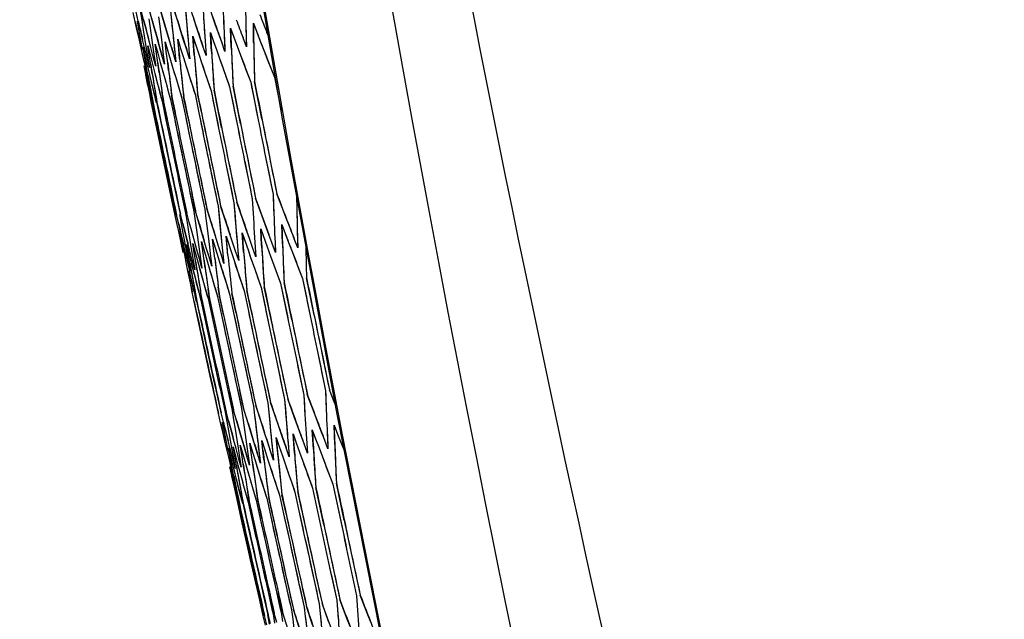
# Model space of a CAD drawing. Header units: millimetres. Extents: x 0 to 420, y 0 to 297.
# Tile 81 of 117: x 296.83 to 301.7, y 161.14 to 164.11. Entities that reach past the tile are written whole.
import ezdxf

# ---------------------------------------------------------------- set-up
doc = ezdxf.new("R2010")
doc.units = ezdxf.units.MM
doc.header["$LTSCALE"] = 23.1
doc.header["$PDMODE"] = 3
doc.header["$PDSIZE"] = 0.3125
doc.layers.get('0').update_dxf_attribs({"linetype": 'CONTINUOUS'})
doc.layers.get('Defpoints').update_dxf_attribs({"linetype": 'CONTINUOUS'})
doc.layers.add('06___PRT_ALL_SURFS', color=7, linetype='CONTINUOUS')
doc.layers.add('DIM_PILOTEES', color=7, linetype='CONTINUOUS')
doc.styles.get("Standard").update_dxf_attribs({"font": 'txt', "width": 0.7})
doc.dimstyles.new('DIMSTYLE_7', dxfattribs={"dimtxt": 2.5, "dimasz": 3.5, "dimexe": 2, "dimexo": 0, "dimgap": 2.5, "dimtad": 1, "dimdsep": 46, "dimtxsty": 'Standard', "dimblk": '_FILLED', "dimblk1": '_FILLED', "dimblk2": '_FILLED', "dimcen": 0.09, "dimazin": 2, "dimtp": 0.5, "dimtm": 0.5, "dimtfac": 1, "dimtofl": 0, "dimtmove": 0, "dimatfit": 3, "dimldrblk": '_FILLED', "dimfxl": 0, "dimtolj": 1, "dimarcsym": 0})

# ---------------------------------------------------------------- blocks, each defined once
blk = doc.blocks.new('_FILLED')
at = {"color": 0, "linetype": 'ByBlock'}
blk.add_solid([(0, 0), (-1, 0.1429), (-1, -0.1429)], dxfattribs=at)
blk = doc.blocks.new('*D14')
at = {"layer": 'Defpoints', "color": 0, "linetype": 'Continuous'}
for p in [(271.7552, 241.48), (318.6655, 194.5697), (271.7552, 147.6594), (365.5757, 147.6594)]:
    blk.add_point(p, dxfattribs=at)
at = {"layer": 'DIM_PILOTEES', "color": 0, "linetype": 'Continuous', "lineweight": -2}
for p, q in [((271.7552, 147.6594), (270.341, 146.2452)), ((365.5757, 147.6594), (366.99, 146.2452))]:
    blk.add_line(p, q, dxfattribs=at)
blk.add_arc((318.6655, 194.5697), 66.3412, 318.023138, 221.976862, dxfattribs=at)
at = {"layer": 'DIM_PILOTEES', "color": 0, "linetype": 'Continuous', "lineweight": -2, "xscale": 3.5, "yscale": 3.5, "zscale": 3.5}
for p, rotation in [((271.7552, 147.6594), 313.4884311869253), ((365.5757, 147.6594), 226.5115688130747)]:
    blk.add_blockref('_FILLED', p, dxfattribs=dict(at, rotation=rotation))
at = {"layer": 'DIM_PILOTEES', "color": 0, "linetype": 'Continuous', "insert": (323.275, 266.5968), "char_height": 2.5, "width": 14.285714, "attachment_point": 2, "rotation": 356.3382, "line_spacing_factor": 0.9}
blk.add_mtext('\\A1;{\\ftxt;\\W0.0001;\\H0.0001;\\~}{\\ftxt;\\W3.1428571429;\\H2.5; }{\\ftxt;\\W0.0001;\\H0.0001;\\~}{\\ftxt;\\W0.0001;\\H0.0001;\\~}{\\ftxt;\\W0.6666666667;\\H2.5; }{\\ftxt;\\W0.0001;\\H0.0001;\\~}', dxfattribs=at)

msp = doc.modelspace()

# ---------------------------------------------------------------- linework, layer by layer
at = {"color": 7, "linetype": 'Continuous'}
for p, q in [((297.4993, 164.0681), (297.4742, 164.1589)), ((297.5519, 164.0793), (297.5252, 164.1697)), ((297.5772, 164.1808), (297.5865, 164.0866)), ((297.6171, 164.0931), (297.5888, 164.1833)), ((297.6512, 164.1965), (297.6587, 164.1019)), ((297.406, 164.0963), (297.396, 164.1423)), ((297.4204, 164.0994), (297.4096, 164.1452)), ((297.4303, 164.1496), (297.4377, 164.1031)), ((297.4473, 164.1051), (297.4356, 164.1507)), ((297.4377, 164.1031), (297.4452, 164.0565)), ((297.4591, 164.0595), (297.4473, 164.1051)), ((297.4732, 164.1106), (297.4798, 164.0639)), ((297.5213, 164.1208), (297.5269, 164.0739)), ((297.5818, 164.1337), (297.5865, 164.0866)), ((297.6549, 164.1493), (297.6587, 164.1019)), ((297.7099, 164.0647), (297.6949, 164.1097)), ((297.8011, 164.0841), (297.7853, 164.1289)), ((297.4161, 164.0504), (297.406, 164.0963)), ((297.4147, 164.0982), (297.423, 164.0518)), ((297.4314, 164.0536), (297.4204, 164.0994)), ((297.4452, 164.0565), (297.4604, 163.9634)), ((297.4709, 164.0139), (297.4591, 164.0595)), ((297.4798, 164.0639), (297.4932, 163.9703)), ((297.5119, 164.0226), (297.4993, 164.0681)), ((297.5269, 164.0739), (297.5385, 163.98)), ((297.5654, 164.034), (297.5519, 164.0793)), ((297.5865, 164.0866), (297.5913, 164.0394)), ((297.6314, 164.048), (297.6171, 164.0931)), ((297.7251, 164.0197), (297.7099, 164.0647)), ((297.817, 164.0392), (297.8011, 164.0841)), ((297.8769, 164.0647), (297.8933, 164.0201)), ((297.8787, 164.017), (297.8769, 164.0647)), ((297.9529, 164.0681), (297.954, 164.02)), ((297.9893, 164.0886), (298.0064, 164.0442)), ((297.99, 164.0407), (297.9893, 164.0886)), ((297.4263, 164.0044), (297.4161, 164.0504)), ((297.423, 164.0518), (297.44, 163.959)), ((297.4424, 164.0078), (297.4314, 164.0536)), ((297.4535, 163.9619), (297.4424, 164.0078)), ((297.4828, 163.9682), (297.4709, 164.0139)), ((297.521, 163.9901), (297.5119, 164.0226)), ((297.5749, 164.0023), (297.5654, 164.034)), ((297.6204, 163.9621), (297.6157, 164.0092)), ((297.6157, 164.0092), (297.6298, 163.9641)), ((297.6434, 164.0101), (297.6314, 164.048)), ((297.6602, 163.9576), (297.6434, 164.0101)), ((297.6665, 164.0072), (297.6706, 163.9598)), ((297.6902, 164.025), (297.705, 163.9801)), ((297.6939, 163.9777), (297.6902, 164.025)), ((297.7403, 163.9746), (297.7251, 164.0197)), ((297.7494, 164.0248), (297.7524, 163.9772)), ((297.7772, 164.0435), (297.7928, 163.9988)), ((297.78, 163.996), (297.7772, 164.0435)), ((297.833, 163.9943), (297.817, 164.0392)), ((297.8448, 164.0451), (297.8469, 163.9973)), ((297.8805, 163.9693), (297.8787, 164.017)), ((297.8933, 164.0201), (297.9097, 163.9755)), ((297.9553, 163.9719), (297.9384, 164.0167)), ((297.954, 164.02), (297.9553, 163.9719)), ((297.9909, 163.9927), (297.99, 164.0407)), ((298.0064, 164.0442), (298.0236, 163.9997)), ((298.0621, 164.0275), (298.0565, 164.0418)), ((297.4365, 163.9583), (297.4263, 164.0044)), ((297.4469, 163.9122), (297.4365, 163.9583)), ((297.4429, 163.9724), (297.4537, 163.9266)), ((297.4511, 163.9261), (297.4429, 163.9724)), ((297.4646, 163.916), (297.4535, 163.9619)), ((297.4604, 163.9634), (297.4681, 163.9167)), ((297.4674, 163.9776), (297.479, 163.932)), ((297.4748, 163.9311), (297.4674, 163.9776)), ((297.4949, 163.9224), (297.4828, 163.9682)), ((297.4932, 163.9703), (297.5, 163.9235)), ((297.5044, 163.9855), (297.5168, 163.9401)), ((297.5109, 163.9388), (297.5044, 163.9855)), ((297.5375, 163.9315), (297.521, 163.9901)), ((297.5385, 163.98), (297.5444, 163.9329)), ((297.5538, 163.996), (297.5671, 163.9508)), ((297.5594, 163.9491), (297.5538, 163.996)), ((297.5926, 163.9432), (297.5749, 164.0023)), ((297.5963, 163.9923), (297.6012, 163.945)), ((297.6251, 163.915), (297.6204, 163.9621)), ((297.6298, 163.9641), (297.6439, 163.919)), ((297.6747, 163.9123), (297.6602, 163.9576)), ((297.6706, 163.9598), (297.6747, 163.9123)), ((297.6977, 163.9304), (297.6939, 163.9777)), ((297.705, 163.9801), (297.72, 163.9352)), ((297.7556, 163.9295), (297.7403, 163.9746)), ((297.7524, 163.9772), (297.7556, 163.9295)), ((297.7828, 163.9485), (297.78, 163.996)), ((297.7928, 163.9988), (297.8085, 163.954)), ((297.8491, 163.9494), (297.833, 163.9943)), ((297.8469, 163.9973), (297.8491, 163.9494)), ((297.9097, 163.9755), (297.9263, 163.9309)), ((298.0236, 163.9997), (298.041, 163.9552)), ((297.4573, 163.8661), (297.4469, 163.9122)), ((297.4595, 163.8798), (297.4511, 163.9261)), ((297.4537, 163.9266), (297.4645, 163.8808)), ((297.4759, 163.87), (297.4646, 163.916)), ((297.4681, 163.9167), (297.4759, 163.87)), ((297.4823, 163.8846), (297.4748, 163.9311)), ((297.479, 163.932), (297.4907, 163.8864)), ((297.507, 163.8766), (297.4949, 163.9224)), ((297.5, 163.9235), (297.507, 163.8766)), ((297.5174, 163.8921), (297.5109, 163.9388)), ((297.5168, 163.9401), (297.5293, 163.8946)), ((297.5504, 163.8859), (297.5375, 163.9315)), ((297.5444, 163.9329), (297.5504, 163.8859)), ((297.5662, 163.8928), (297.5594, 163.9491)), ((297.5671, 163.9508), (297.5804, 163.9055)), ((297.6063, 163.8978), (297.5926, 163.9432)), ((297.6012, 163.945), (297.6063, 163.8978)), ((297.6439, 163.919), (297.6724, 163.8287)), ((297.72, 163.9352), (297.735, 163.8902)), ((297.8085, 163.954), (297.8243, 163.9092)), ((297.8243, 163.9092), (297.8402, 163.8643)), ((297.9263, 163.9309), (297.9429, 163.8862)), ((298.041, 163.9552), (298.0583, 163.9107)), ((298.0583, 163.9107), (298.0934, 163.8215)), ((297.4679, 163.7851), (297.4491, 163.8776)), ((297.4508, 163.8779), (297.4609, 163.8319)), ((297.4765, 163.787), (297.4595, 163.8798)), ((297.4645, 163.8808), (297.4755, 163.835)), ((297.4898, 163.838), (297.4823, 163.8846)), ((297.4907, 163.8864), (297.5025, 163.8407)), ((297.5241, 163.8453), (297.5174, 163.8921)), ((297.5293, 163.8946), (297.5547, 163.8036)), ((297.5331, 163.8811), (297.534, 163.8777)), ((297.534, 163.8777), (297.542, 163.8491)), ((297.5708, 163.8552), (297.5662, 163.8928)), ((297.5804, 163.9055), (297.5938, 163.8602)), ((297.5938, 163.8602), (297.6073, 163.8148)), ((297.735, 163.8902), (297.75, 163.8452)), ((297.8402, 163.8643), (297.8722, 163.7744)), ((297.9429, 163.8862), (297.9765, 163.7966)), ((297.4686, 163.7815), (297.4585, 163.8314)), ((297.4609, 163.8319), (297.4711, 163.7858)), ((297.4755, 163.835), (297.4865, 163.7891)), ((297.5025, 163.8407), (297.5144, 163.795)), ((297.6073, 163.8148), (297.6209, 163.7694)), ((297.6724, 163.8287), (297.6868, 163.7834)), ((297.75, 163.8452), (297.7805, 163.755)), ((298.0934, 163.8215), (298.1262, 163.6533)), ((298.0934, 163.8215), (298.1262, 163.6533)), ((297.4773, 163.7388), (297.4679, 163.7851)), ((297.4851, 163.7405), (297.4765, 163.787)), ((297.4865, 163.7891), (297.4977, 163.7432)), ((297.5144, 163.795), (297.5264, 163.7493)), ((297.5547, 163.8036), (297.5674, 163.758)), ((297.6209, 163.7694), (297.6346, 163.7239)), ((297.6868, 163.7834), (297.7013, 163.7381)), ((297.8722, 163.7744), (297.9092, 163.5895)), ((297.9074, 163.6855), (297.889, 163.778)), ((297.9765, 163.7966), (298.013, 163.6116)), ((298.0319, 163.6156), (297.9954, 163.8006)), ((297.4869, 163.6925), (297.4773, 163.7388)), ((297.4938, 163.694), (297.4851, 163.7405)), ((297.4977, 163.7432), (297.5089, 163.6972)), ((297.513, 163.6981), (297.5052, 163.7448)), ((297.5264, 163.7493), (297.5384, 163.7035)), ((297.5446, 163.7048), (297.5377, 163.7517)), ((297.5674, 163.758), (297.5803, 163.7124)), ((297.5886, 163.7142), (297.5826, 163.7612)), ((297.5881, 163.718), (297.5826, 163.7612)), ((297.6077, 163.6218), (297.5886, 163.7142)), ((297.6346, 163.7239), (297.6536, 163.6316)), ((297.664, 163.6338), (297.645, 163.7262)), ((297.7013, 163.7381), (297.7201, 163.6457)), ((297.7326, 163.6484), (297.7138, 163.7408)), ((297.7805, 163.755), (297.8179, 163.5701)), ((297.8138, 163.6656), (297.7951, 163.7581)), ((297.5062, 163.6002), (297.4869, 163.6925)), ((297.5131, 163.6017), (297.4938, 163.694)), ((297.5323, 163.6058), (297.513, 163.6981)), ((297.5384, 163.7035), (297.5576, 163.6112)), ((297.5638, 163.6125), (297.5446, 163.7048)), ((297.5803, 163.7124), (297.5994, 163.62)), ((297.8325, 163.5732), (297.8138, 163.6656)), ((297.9259, 163.5931), (297.9074, 163.6855)), ((297.5994, 163.62), (297.6185, 163.5277)), ((297.6536, 163.6316), (297.6726, 163.5392)), ((297.7201, 163.6457), (297.739, 163.5533)), ((297.5839, 163.2311), (297.5062, 163.6002)), ((297.5712, 163.3248), (297.5131, 163.6017)), ((297.5903, 163.3289), (297.5323, 163.6058)), ((297.5576, 163.6112), (297.5768, 163.5188)), ((298.0499, 163.4266), (298.0869, 163.2417)), ((297.8555, 163.3853), (297.8934, 163.2005)), ((297.9465, 163.4046), (297.9839, 163.2198)), ((297.5907, 163.2326), (297.5712, 163.3248)), ((297.6097, 163.2366), (297.5903, 163.3289)), ((297.6035, 163.1389), (297.5839, 163.2311)), ((297.6103, 163.1403), (297.5907, 163.2326)), ((297.6293, 163.1444), (297.6097, 163.2366)), ((297.6349, 163.242), (297.6543, 163.1497)), ((297.6605, 163.151), (297.641, 163.2433)), ((297.7039, 163.1602), (297.6846, 163.2525)), ((298.0869, 163.2417), (298.0906, 163.1462)), ((298.1396, 163.1567), (298.1056, 163.2456)), ((298.2029, 163.2338), (298.2041, 163.1704)), ((297.8152, 163.1839), (297.8245, 163.0897)), ((297.8152, 163.1839), (297.8198, 163.1368)), ((297.857, 163.0966), (297.8276, 163.1865)), ((297.8934, 163.2005), (297.9009, 163.1059)), ((297.8934, 163.2005), (297.8971, 163.1532)), ((297.9388, 163.114), (297.9079, 163.2036)), ((297.9839, 163.2198), (297.9895, 163.1248)), ((298.033, 163.1341), (298.0005, 163.2233)), ((297.6133, 163.0929), (297.6035, 163.1389)), ((297.6209, 163.0945), (297.6103, 163.1403)), ((297.6252, 163.1435), (297.6334, 163.0972)), ((297.6408, 163.0988), (297.6293, 163.1444)), ((297.6543, 163.1497), (297.6617, 163.1032)), ((297.6728, 163.1056), (297.6605, 163.151)), ((297.6957, 163.1585), (297.7021, 163.1118)), ((297.7302, 163.0697), (297.7039, 163.1602)), ((297.7493, 163.1699), (297.7549, 163.123)), ((297.7875, 163.0819), (297.7596, 163.1721)), ((297.8198, 163.1368), (297.8245, 163.0897)), ((297.8971, 163.1532), (297.9009, 163.1059)), ((298.0494, 163.0894), (298.033, 163.1341)), ((298.1567, 163.1122), (298.1396, 163.1567)), ((297.6205, 163.0595), (297.6133, 163.0929)), ((297.6317, 163.0487), (297.6209, 163.0945)), ((297.6334, 163.0972), (297.6417, 163.0508)), ((297.6524, 163.0531), (297.6408, 163.0988)), ((297.6617, 163.1032), (297.6691, 163.0566)), ((297.6852, 163.0601), (297.6728, 163.1056)), ((297.7021, 163.1118), (297.7087, 163.0651)), ((297.7549, 163.123), (297.7605, 163.0761)), ((297.8016, 163.0367), (297.7875, 163.0819)), ((297.8245, 163.0897), (297.8342, 162.9953)), ((297.8719, 163.0516), (297.857, 163.0966)), ((297.9544, 163.0692), (297.9388, 163.114)), ((298.0658, 163.0446), (298.0494, 163.0894)), ((298.1297, 163.0939), (298.1466, 163.0495)), ((298.1314, 163.0462), (298.1297, 163.0939)), ((297.6434, 162.9548), (297.6205, 163.0595)), ((297.6264, 163.0476), (297.645, 162.9551)), ((297.6535, 162.9569), (297.6317, 163.0487)), ((297.6417, 163.0508), (297.6585, 162.958)), ((297.6758, 162.9617), (297.6524, 163.0531)), ((297.6691, 163.0566), (297.6841, 162.9634)), ((297.7103, 162.969), (297.6852, 163.0601)), ((297.7087, 163.0651), (297.722, 162.9715)), ((297.7435, 163.0243), (297.7302, 163.0697)), ((297.7605, 163.0761), (297.772, 162.9821)), ((297.8157, 162.9914), (297.8016, 163.0367)), ((297.8639, 162.9412), (297.8547, 163.0354)), ((297.8593, 162.9884), (297.8547, 163.0354)), ((297.8547, 163.0354), (297.8841, 162.9456)), ((297.8868, 163.0066), (297.8719, 163.0516)), ((297.934, 163.0523), (297.9649, 162.9627)), ((297.9377, 163.005), (297.934, 163.0523)), ((297.9701, 163.0243), (297.9544, 163.0692)), ((297.9701, 163.0243), (297.9575, 163.0605)), ((298.0257, 163.0718), (298.0581, 162.9826)), ((298.0284, 163.0243), (298.0257, 163.0718)), ((298.0823, 162.9998), (298.0658, 163.0446)), ((298.0946, 163.0507), (298.0967, 163.0029)), ((298.1333, 162.9985), (298.1314, 163.0462)), ((298.1466, 163.0495), (298.1636, 163.005)), ((298.2061, 163.0744), (298.2073, 163.0264)), ((297.6505, 162.944), (297.6415, 162.9901)), ((297.6598, 162.994), (297.6713, 162.9484)), ((297.6679, 162.9477), (297.6598, 162.994)), ((297.6902, 163.0005), (297.7025, 162.955)), ((297.6975, 162.954), (297.6902, 163.0005)), ((297.7328, 163.0095), (297.7591, 162.919)), ((297.7392, 162.9628), (297.7328, 163.0095)), ((297.7569, 162.9789), (297.7435, 163.0243)), ((297.7876, 163.0212), (297.8155, 162.931)), ((297.7931, 162.9743), (297.7876, 163.0212)), ((297.8299, 162.9462), (297.8157, 162.9914)), ((297.8342, 162.9953), (297.8443, 162.9008)), ((297.8342, 162.9953), (297.8392, 162.9481)), ((297.8639, 162.9412), (297.8593, 162.9884)), ((297.9018, 162.9614), (297.8868, 163.0066)), ((297.9087, 163.0112), (297.9127, 162.9637)), ((297.9414, 162.9577), (297.9377, 163.005)), ((297.9859, 162.9793), (297.9701, 163.0243)), ((297.9955, 163.0296), (297.9986, 162.982)), ((298.0312, 162.9768), (298.0284, 163.0243)), ((298.099, 162.955), (298.0823, 162.9998)), ((298.0967, 163.0029), (298.099, 162.955)), ((298.1636, 163.005), (298.1807, 162.9605)), ((298.2085, 162.9783), (298.1912, 163.023)), ((298.2073, 163.0264), (298.2085, 162.9783)), ((297.6596, 162.8978), (297.6505, 162.944)), ((297.6645, 162.911), (297.6535, 162.9569)), ((297.6585, 162.958), (297.667, 162.9115)), ((297.6762, 162.9013), (297.6679, 162.9477)), ((297.6713, 162.9484), (297.6829, 162.9028)), ((297.6876, 162.9159), (297.6758, 162.9617)), ((297.6841, 162.9634), (297.6918, 162.9168)), ((297.7048, 162.9074), (297.6975, 162.954)), ((297.7025, 162.955), (297.7149, 162.9096)), ((297.7229, 162.9234), (297.7103, 162.969)), ((297.722, 162.9715), (297.7288, 162.9246)), ((297.7457, 162.9161), (297.7392, 162.9628)), ((297.7703, 162.9335), (297.7569, 162.9789)), ((297.772, 162.9821), (297.7779, 162.9351)), ((297.7779, 162.9351), (297.7839, 162.888)), ((297.7987, 162.9274), (297.7931, 162.9743)), ((297.8443, 162.9008), (297.8299, 162.9462)), ((297.8392, 162.9481), (297.8443, 162.9008)), ((297.8841, 162.9456), (297.8989, 162.9005)), ((297.9169, 162.9163), (297.9018, 162.9614)), ((297.9127, 162.9637), (297.9169, 162.9163)), ((297.9649, 162.9627), (297.9777, 162.926)), ((297.9649, 162.9627), (297.9777, 162.926)), ((298.0018, 162.9343), (297.9859, 162.9793)), ((297.9986, 162.982), (298.0018, 162.9343)), ((298.0581, 162.9826), (298.0745, 162.9379)), ((298.0745, 162.9379), (298.0909, 162.8931)), ((298.1807, 162.9605), (298.1979, 162.9159)), ((297.6663, 162.864), (297.6596, 162.8978)), ((297.6757, 162.865), (297.6645, 162.911)), ((297.667, 162.9115), (297.6757, 162.865)), ((297.6845, 162.8549), (297.6762, 162.9013)), ((297.6829, 162.9028), (297.6921, 162.8666)), ((297.6996, 162.8701), (297.6876, 162.9159)), ((297.6918, 162.9168), (297.6996, 162.8701)), ((297.7105, 162.8718), (297.7048, 162.9074)), ((297.7149, 162.9096), (297.7274, 162.8641)), ((297.7356, 162.8777), (297.7229, 162.9234)), ((297.7288, 162.9246), (297.7356, 162.8777)), ((297.7508, 162.8799), (297.7457, 162.9161)), ((297.7591, 162.919), (297.7724, 162.8736)), ((297.7839, 162.888), (297.7703, 162.9335)), ((297.8155, 162.931), (297.8295, 162.8858)), ((297.8989, 162.9005), (297.9138, 162.8555)), ((297.9777, 162.926), (297.9962, 162.873)), ((298.0909, 162.8931), (298.124, 162.8035)), ((298.1979, 162.9159), (298.2325, 162.8265)), ((297.678, 162.8053), (297.6663, 162.864)), ((297.6665, 162.863), (297.6663, 162.864)), ((297.6715, 162.8626), (297.6847, 162.8067)), ((297.6921, 162.8666), (297.7063, 162.8113)), ((297.7274, 162.8641), (297.7399, 162.8185)), ((297.7724, 162.8736), (297.7857, 162.8282)), ((297.8295, 162.8858), (297.8437, 162.8406)), ((297.8437, 162.8406), (297.8579, 162.7953)), ((297.9138, 162.8555), (297.9288, 162.8104)), ((297.9962, 162.873), (298.0278, 162.783)), ((297.6874, 162.759), (297.678, 162.8053)), ((297.6847, 162.8067), (297.6958, 162.7608)), ((297.7063, 162.8113), (297.7181, 162.7655)), ((297.7399, 162.8185), (297.7526, 162.7729)), ((297.7857, 162.8282), (297.7992, 162.7828)), ((297.8579, 162.7953), (297.8722, 162.7499)), ((297.9288, 162.8104), (297.9439, 162.7652)), ((298.124, 162.8035), (298.162, 162.6187)), ((298.1795, 162.6225), (298.1415, 162.8072)), ((298.2325, 162.8265), (298.2701, 162.6417)), ((298.2896, 162.6459), (298.2521, 162.8307)), ((297.6968, 162.7127), (297.6874, 162.759)), ((297.71, 162.7154), (297.7014, 162.762)), ((297.7181, 162.7655), (297.73, 162.7197)), ((297.7352, 162.7208), (297.7275, 162.7675)), ((297.7526, 162.7729), (297.7653, 162.7272)), ((297.7725, 162.7287), (297.7657, 162.7756)), ((297.7992, 162.7828), (297.8127, 162.7373)), ((297.8219, 162.7393), (297.816, 162.7863)), ((297.8214, 162.7435), (297.816, 162.7863)), ((297.8722, 162.7499), (297.8917, 162.6577)), ((297.903, 162.6601), (297.8835, 162.7523)), ((297.9439, 162.7652), (297.9633, 162.6729)), ((297.9766, 162.6757), (297.9573, 162.768)), ((298.0278, 162.783), (298.0663, 162.5984)), ((298.0624, 162.694), (298.0432, 162.7863)), ((297.7167, 162.6205), (297.6968, 162.7127)), ((297.7298, 162.6233), (297.71, 162.7154)), ((297.73, 162.7197), (297.7499, 162.6275)), ((297.755, 162.6286), (297.7352, 162.7208)), ((297.7653, 162.7272), (297.7851, 162.635)), ((297.7922, 162.6365), (297.7725, 162.7287)), ((297.8127, 162.7373), (297.8323, 162.6451)), ((297.8416, 162.647), (297.8219, 162.7393)), ((298.0816, 162.6017), (298.0624, 162.694)), ((297.8323, 162.6451), (297.852, 162.5528)), ((297.8917, 162.6577), (297.9113, 162.5654)), ((297.9633, 162.6729), (297.9827, 162.5806)), ((297.7768, 162.344), (297.7167, 162.6205)), ((297.7898, 162.3468), (297.7298, 162.6233)), ((297.7499, 162.6275), (297.7698, 162.5353)), ((297.7851, 162.635), (297.8049, 162.5428)), ((298.3079, 162.4569), (298.3459, 162.2722)), ((298.1049, 162.4138), (298.1438, 162.2292)), ((298.2003, 162.4341), (298.2388, 162.2494)), ((297.7969, 162.2519), (297.7768, 162.344)), ((297.8099, 162.2546), (297.7898, 162.3468)), ((297.83, 162.1625), (297.8099, 162.2546)), ((297.8297, 162.2589), (297.8499, 162.1667)), ((297.8549, 162.1678), (297.8348, 162.2599)), ((297.8646, 162.2663), (297.8847, 162.1741)), ((297.8918, 162.1757), (297.8717, 162.2678)), ((297.9406, 162.186), (297.9207, 162.2782)), ((298.3459, 162.2722), (298.3495, 162.1768)), ((298.3921, 162.2085), (298.3653, 162.2763)), ((297.8171, 162.1598), (297.7969, 162.2519)), ((298.061, 162.2116), (298.0702, 162.1174)), ((298.061, 162.2116), (298.0656, 162.1645)), ((298.1048, 162.1248), (298.0742, 162.2144)), ((298.1438, 162.2292), (298.1512, 162.1346)), ((298.1438, 162.2292), (298.1475, 162.182)), ((298.1912, 162.1432), (298.1591, 162.2325)), ((298.2388, 162.2494), (298.2443, 162.1544)), ((298.2896, 162.1641), (298.2561, 162.2531)), ((297.8277, 162.114), (297.8171, 162.1598)), ((297.8414, 162.1169), (297.83, 162.1625)), ((297.8499, 162.1667), (297.8579, 162.1204)), ((297.8671, 162.1224), (297.8549, 162.1678)), ((297.8847, 162.1741), (297.8919, 162.1276)), ((297.9178, 162.085), (297.8918, 162.1757)), ((297.9315, 162.1841), (297.9378, 162.1374)), ((297.9682, 162.0958), (297.9406, 162.186)), ((297.9902, 162.1966), (297.9957, 162.1497)), ((298.0305, 162.109), (298.0014, 162.199)), ((298.0656, 162.1645), (298.0702, 162.1174)), ((298.1475, 162.182), (298.1512, 162.1346)), ((298.3066, 162.1195), (298.2896, 162.1641)), ((297.8383, 162.0681), (297.8277, 162.114)), ((297.8359, 162.1157), (297.8449, 162.0695)), ((297.8529, 162.0712), (297.8414, 162.1169)), ((297.8579, 162.1204), (297.8661, 162.074)), ((297.8794, 162.0769), (297.8671, 162.1224)), ((297.8919, 162.1276), (297.8992, 162.0811)), ((297.9378, 162.1374), (297.9442, 162.0906)), ((297.9957, 162.1497), (298.0012, 162.1027)), ((298.0451, 162.064), (298.0305, 162.109)), ((298.1202, 162.0799), (298.1048, 162.1248)), ((298.2073, 162.0984), (298.1912, 162.1432)), ((298.3235, 162.0749), (298.3066, 162.1195)), ((297.8491, 162.0222), (297.8383, 162.0681)), ((297.8449, 162.0695), (297.8632, 161.977)), ((297.8645, 162.0255), (297.8529, 162.0712)), ((297.8661, 162.074), (297.8827, 161.9811)), ((297.8917, 162.0313), (297.8794, 162.0769)), ((297.8992, 162.0811), (297.9141, 161.9878)), ((297.9309, 162.0397), (297.9178, 162.085)), ((297.9442, 162.0906), (297.9574, 161.997)), ((297.9821, 162.0505), (297.9682, 162.0958)), ((298.0012, 162.1027), (298.0069, 162.0558)), ((298.0576, 162.026), (298.0451, 162.064)), ((298.1338, 162.0405), (298.1202, 162.0799)), ((298.2236, 162.0537), (298.2073, 162.0984)), ((298.2805, 162.0785), (298.2972, 162.034)), ((298.2833, 162.031), (298.2805, 162.0785)), ((298.3406, 162.0302), (298.3235, 162.0749)), ((298.3534, 162.0812), (298.3555, 162.0334)), ((298.3879, 162.1013), (298.4053, 162.057)), ((298.3897, 162.0536), (298.3879, 162.1013)), ((297.8599, 161.9763), (297.8491, 162.0222)), ((297.8736, 161.9898), (297.8645, 162.0255)), ((297.9042, 161.9857), (297.8917, 162.0313)), ((297.9403, 162.0074), (297.9309, 162.0397)), ((297.9717, 162.0128), (297.9854, 161.9677)), ((297.9781, 161.9661), (297.9717, 162.0128)), ((297.9918, 162.019), (297.9821, 162.0505)), ((298.0101, 161.96), (297.9918, 162.019)), ((298.0309, 162.0254), (298.0454, 161.9804)), ((298.0364, 161.9785), (298.0309, 162.0254)), ((298.0747, 161.9737), (298.0552, 162.0333)), ((298.0747, 161.9737), (298.0576, 162.026)), ((298.0798, 162.023), (298.0847, 161.9758)), ((298.1021, 162.0405), (298.1173, 161.9957)), ((298.1067, 161.9935), (298.1021, 162.0405)), ((298.1513, 161.99), (298.1338, 162.0405)), ((298.1589, 162.0399), (298.1629, 161.9924)), ((298.1853, 162.0582), (298.2012, 162.0136)), ((298.1889, 162.0109), (298.1853, 162.0582)), ((298.1927, 161.9636), (298.1889, 162.0109)), ((298.2012, 162.0136), (298.2173, 161.9689)), ((298.2399, 162.0088), (298.2236, 162.0537)), ((298.2501, 162.0593), (298.2532, 162.0116)), ((298.2532, 162.0116), (298.2563, 161.9639)), ((298.2861, 161.9835), (298.2833, 162.031)), ((298.2972, 162.034), (298.314, 161.9895)), ((298.3577, 161.9855), (298.3406, 162.0302)), ((298.3555, 162.0334), (298.3577, 161.9855)), ((298.3916, 162.0059), (298.3897, 162.0536)), ((298.4053, 162.057), (298.4228, 162.0126)), ((298.4228, 162.0126), (298.4374, 161.9757)), ((297.8709, 161.9303), (297.8599, 161.9763)), ((297.8657, 161.9903), (297.8771, 161.9446)), ((297.8746, 161.9441), (297.8657, 161.9903)), ((297.8878, 161.934), (297.8736, 161.9898)), ((297.8761, 161.9798), (297.8736, 161.9898)), ((297.8827, 161.9811), (297.8911, 161.9346)), ((297.8891, 161.9953), (297.9013, 161.9498)), ((297.8972, 161.9489), (297.8891, 161.9953)), ((297.9167, 161.9401), (297.9042, 161.9857)), ((297.9141, 161.9878), (297.9217, 161.9411)), ((297.9245, 162.0028), (297.9374, 161.9575)), ((297.9317, 161.9563), (297.9245, 162.0028)), ((297.9575, 161.9488), (297.9403, 162.0074)), ((297.9574, 161.997), (297.9641, 161.9502)), ((297.9846, 161.9194), (297.9781, 161.9661)), ((297.9854, 161.9677), (297.9992, 161.9225)), ((298.0126, 162.0088), (298.0184, 161.9617)), ((298.042, 161.9316), (298.0364, 161.9785)), ((298.0454, 161.9804), (298.0599, 161.9354)), ((298.0897, 161.9285), (298.0747, 161.9737)), ((298.0847, 161.9758), (298.0897, 161.9285)), ((298.1114, 161.9463), (298.1067, 161.9935)), ((298.1173, 161.9957), (298.1326, 161.9509)), ((298.167, 161.9449), (298.1513, 161.99)), ((298.1629, 161.9924), (298.167, 161.9449)), ((298.2173, 161.9689), (298.2334, 161.9241)), ((298.2563, 161.9639), (298.2399, 162.0088)), ((298.314, 161.9895), (298.3308, 161.9449)), ((297.8819, 161.8843), (297.8709, 161.9303)), ((297.8837, 161.8979), (297.8746, 161.9441)), ((297.8771, 161.9446), (297.8885, 161.899)), ((297.8997, 161.8881), (297.8878, 161.934)), ((297.8911, 161.9346), (297.8997, 161.8881)), ((297.9054, 161.9025), (297.8972, 161.9489)), ((297.9013, 161.9498), (297.9135, 161.9043)), ((297.9293, 161.8944), (297.9167, 161.9401)), ((297.9217, 161.9411), (297.9293, 161.8944)), ((297.9391, 161.9097), (297.9317, 161.9563)), ((297.9374, 161.9575), (297.9504, 161.9121)), ((297.9709, 161.9032), (297.9575, 161.9488)), ((297.9641, 161.9502), (297.9709, 161.9032)), ((297.9911, 161.8726), (297.9846, 161.9194)), ((297.9992, 161.9225), (298.027, 161.832)), ((298.0243, 161.9146), (298.0101, 161.96)), ((298.0184, 161.9617), (298.0243, 161.9146)), ((298.0599, 161.9354), (298.0893, 161.8453)), ((298.0648, 161.9204), (298.0746, 161.8904)), ((298.1326, 161.9509), (298.1634, 161.861)), ((298.2334, 161.9241), (298.2496, 161.8794)), ((298.3308, 161.9449), (298.3477, 161.9002)), ((297.8938, 161.8037), (297.8738, 161.8958)), ((297.8783, 161.8835), (297.8785, 161.8825)), ((297.8785, 161.8825), (297.886, 161.8503)), ((297.902, 161.8054), (297.8837, 161.8979)), ((297.8885, 161.899), (297.9116, 161.8075)), ((297.8917, 161.8861), (297.8924, 161.8835)), ((297.8924, 161.8835), (297.9, 161.8532)), ((297.9137, 161.8561), (297.9054, 161.9025)), ((297.9135, 161.9043), (297.9258, 161.8587)), ((297.9465, 161.8631), (297.9391, 161.9097)), ((297.9504, 161.9121), (297.9767, 161.8213)), ((297.9544, 161.8985), (297.9555, 161.8947)), ((297.9555, 161.8947), (297.9635, 161.8668)), ((298.0036, 161.9083), (298.0053, 161.9026)), ((298.0053, 161.9026), (298.0131, 161.8773)), ((298.2496, 161.8794), (298.2822, 161.7896)), ((298.3477, 161.9002), (298.3818, 161.8108)), ((297.8941, 161.802), (297.8837, 161.8498)), ((297.886, 161.8503), (297.8969, 161.8043)), ((297.9258, 161.8587), (297.9382, 161.8131)), ((297.9767, 161.8213), (297.99, 161.7758)), ((298.027, 161.832), (298.0411, 161.7867)), ((298.0893, 161.8453), (298.1041, 161.8001)), ((298.1634, 161.861), (298.179, 161.816)), ((297.9039, 161.7575), (297.8938, 161.8037)), ((297.9039, 161.7575), (297.8941, 161.802)), ((297.9113, 161.7591), (297.902, 161.8054)), ((297.9116, 161.8075), (297.9233, 161.7617)), ((297.9382, 161.8131), (297.9507, 161.7675)), ((297.9507, 161.7675), (297.9633, 161.7218)), ((297.9692, 161.7231), (297.9616, 161.7698)), ((297.99, 161.7758), (298.0033, 161.7303)), ((298.0113, 161.732), (298.0045, 161.7789)), ((298.0411, 161.7867), (298.0552, 161.7413)), ((298.1041, 161.8001), (298.1189, 161.7549)), ((298.179, 161.816), (298.1946, 161.771)), ((298.1946, 161.771), (298.2145, 161.6788)), ((298.2285, 161.6818), (298.2086, 161.774)), ((298.2822, 161.7896), (298.3217, 161.6052)), ((298.318, 161.7008), (298.2983, 161.793)), ((298.3818, 161.8108), (298.4209, 161.6263)), ((298.4389, 161.6301), (298.3999, 161.8146)), ((297.9141, 161.7113), (297.9039, 161.7575)), ((297.9207, 161.7127), (297.9113, 161.7591)), ((297.9233, 161.7617), (297.9351, 161.7158)), ((297.939, 161.7166), (297.9305, 161.7632)), ((297.9633, 161.7218), (297.9837, 161.6297)), ((297.9897, 161.631), (297.9692, 161.7231)), ((298.0033, 161.7303), (298.0237, 161.6382)), ((298.0316, 161.6399), (298.0113, 161.732)), ((298.0552, 161.7413), (298.0754, 161.6492)), ((298.0854, 161.6513), (298.0652, 161.7435)), ((298.1189, 161.7549), (298.139, 161.6628)), ((298.151, 161.6653), (298.1309, 161.7574)), ((297.9346, 161.6193), (297.9141, 161.7113)), ((297.9412, 161.6207), (297.9207, 161.7127)), ((297.9595, 161.6246), (297.939, 161.7166)), ((298.2145, 161.6788), (298.2345, 161.5866)), ((298.3377, 161.6086), (298.318, 161.7008)), ((298.0213, 161.3485), (297.9595, 161.6246)), ((297.9837, 161.6297), (298.0042, 161.5377)), ((298.0237, 161.6382), (298.044, 161.5461)), ((298.0754, 161.6492), (298.0957, 161.5571)), ((298.139, 161.6628), (298.1592, 161.5706)), ((298.0173, 161.2512), (297.9346, 161.6193)), ((298.0031, 161.3446), (297.9412, 161.6207)), ((298.4603, 161.4418), (298.4998, 161.2574)), ((298.3615, 161.4208), (298.4015, 161.2365)), ((298.0238, 161.2526), (298.0031, 161.3446)), ((298.042, 161.2565), (298.0213, 161.3485)), ((298.0381, 161.1592), (298.0173, 161.2512)), ((298.0446, 161.1606), (298.0238, 161.2526)), ((298.0627, 161.1645), (298.042, 161.2565)), ((298.066, 161.2616), (298.0867, 161.1696)), ((298.0926, 161.1708), (298.0719, 161.2628)), ((298.1341, 161.1797), (298.1134, 161.2717)), ((298.4015, 161.2365), (298.4089, 161.1419)), ((298.4015, 161.2365), (298.4051, 161.1892)), ((298.4504, 161.1508), (298.4173, 161.2399)), ((298.4998, 161.2574), (298.5054, 161.1624)), ((298.5522, 161.1724), (298.5177, 161.2612)), ((298.1774, 161.1889), (298.1837, 161.1422)), ((298.216, 161.1009), (298.1872, 161.191)), ((298.2403, 161.2022), (298.2458, 161.1554)), ((298.2824, 161.1151), (298.2521, 161.2048)), ((298.315, 161.2181), (298.3196, 161.171)), ((298.3605, 161.1317), (298.3288, 161.2211)), ((298.4051, 161.1892), (298.4089, 161.1419)), ((298.0486, 161.1134), (298.0381, 161.1592)), ((298.0559, 161.115), (298.0446, 161.1606)), ((298.0589, 161.1637), (298.0677, 161.1175)), ((298.0748, 161.119), (298.0627, 161.1645)), ((298.0867, 161.1696), (298.0947, 161.1232)), ((298.1054, 161.1255), (298.0926, 161.1708)), ((298.1262, 161.178), (298.1334, 161.1315)), ((298.1613, 161.0893), (298.1341, 161.1797)), ((298.1837, 161.1422), (298.1902, 161.0954)), ((298.2458, 161.1554), (298.2513, 161.1084)), ((298.3196, 161.171), (298.3242, 161.1239)), ((298.4671, 161.1062), (298.4504, 161.1508)), ((298.5695, 161.128), (298.5522, 161.1724))]:
    msp.add_line(p, q, dxfattribs=at)
for points in [[(297.0748, 170.9158), (297.2479, 169.4593), (297.4417, 167.9897), (297.654, 166.5243), (297.8848, 165.0633), (298.1341, 163.6069), (298.4019, 162.1553), (298.688, 160.7088), (298.9924, 159.2676), (299.315, 157.832), (299.6438, 156.4507)], [(297.5839, 163.2311), (297.5644, 163.3234), (297.5449, 163.4156), (297.5255, 163.5079), (297.5062, 163.6002)], [(298.0869, 163.2417), (298.0887, 163.194), (298.0906, 163.1462)], [(297.9839, 163.2198), (297.9867, 163.1723), (297.9895, 163.1248)], [(297.8245, 163.0897), (297.8293, 163.0425), (297.8342, 162.9953)], [(298.3459, 162.2722), (298.3477, 162.2245), (298.3495, 162.1768)], [(298.2388, 162.2494), (298.2415, 162.2019), (298.2443, 162.1544)], [(298.0173, 161.2512), (297.9965, 161.3432), (297.9758, 161.4352), (297.9552, 161.5272), (297.9346, 161.6193)], [(298.4998, 161.2574), (298.5025, 161.2099), (298.5054, 161.1624)]]:
    msp.add_lwpolyline(points, dxfattribs=at)
for centre, radius, start, end in [((411.2752, 183.7578), 114.9147, 186.416029, 193.74638), ((322.7883, 164.6291), 24.8418, 180.85155, 181.29406), ((331.9719, 176.193), 36.2528, 199.2876, 199.51256), ((322.9939, 165.1379), 25.1729, 182.05306, 182.48809), ((329.3488, 173.5109), 33.1662, 196.35846, 196.60309), ((330.1738, 174.3636), 34.1382, 197.35008, 197.58809), ((331.0475, 175.2567), 35.1661, 198.32633, 198.55778), ((323.2545, 165.6599), 25.5575, 183.34771, 183.66815), ((322.8548, 164.6305), 24.9083, 181.07292, 181.51497), ((327.8804, 171.9268), 31.4222, 194.41373, 194.58561), ((328.6152, 172.7081), 32.2932, 195.4349, 195.60231), ((323.8469, 166.7448), 26.3946, 185.67738, 185.98605), ((323.5326, 166.1948), 25.9584, 184.51962, 184.83421), ((323.3153, 165.6637), 25.6184, 183.45469, 183.8815), ((323.0675, 165.1409), 25.2465, 182.27071, 182.70521), ((333.2403, 177.2843), 37.7128, 200.45273, 200.5978), ((334.2884, 178.3284), 38.9468, 201.37892, 201.51976), ((326.5424, 170.4608), 29.8234, 192.32195, 192.50289), ((327.1899, 171.1784), 30.5996, 193.37617, 193.55257), ((323.5989, 166.2003), 26.0249, 184.62467, 185.04365), ((331.3098, 175.3447), 35.4427, 198.55768, 198.71136), ((332.2483, 176.2909), 36.5461, 199.51246, 199.66182), ((323.097, 164.9834), 25.2369, 182.08619, 182.73757), ((322.8857, 164.4742), 24.8994, 180.88734, 181.55002), ((328.7947, 172.7583), 32.4796, 195.60231, 195.76923), ((329.5849, 173.5812), 33.4125, 196.60299, 196.76545), ((323.9184, 166.7523), 26.4665, 185.88317, 186.08869), ((330.4227, 174.4424), 34.3993, 197.58799, 197.74604), ((323.6257, 166.0399), 26.0136, 184.44228, 185.0704), ((323.3435, 165.5048), 25.608, 183.27124, 183.9111), ((334.103, 178.0156), 38.7061, 201.1593, 201.30052), ((323.8958, 166.5854), 26.406, 185.70155, 185.90713), ((323.1338, 164.985), 25.2737, 182.30332, 182.73731), ((322.919, 164.475), 24.9327, 181.10822, 181.54978), ((323.9919, 166.5953), 26.5026, 185.80457, 186.21503), ((323.6697, 166.0436), 26.0578, 184.65168, 185.07011), ((323.3838, 165.5074), 25.6484, 183.48454, 183.91082), ((332.3613, 176.0984), 36.6248, 199.43956, 199.66324), ((333.3584, 177.0919), 37.7974, 200.37717, 200.59442), ((334.4121, 178.1362), 39.0379, 201.30062, 201.51151), ((325.154, 168.3549), 28.0305, 189.17662, 189.46625), ((324.7201, 167.7476), 27.4746, 188.06705, 188.36286), ((324.3301, 167.1615), 26.9628, 186.96305, 187.24489), ((329.6853, 173.389), 33.4763, 196.53766, 196.78104), ((324.0159, 166.5979), 26.5268, 185.90721, 186.21492), ((330.5268, 174.2501), 34.4676, 197.5202, 197.75695), ((331.4182, 175.1522), 35.5161, 198.48737, 198.71756), ((326.7827, 170.3038), 30.0275, 192.44681, 192.71725), ((325.6919, 168.9963), 28.6923, 190.36625, 190.64932), ((327.4417, 171.0261), 30.8169, 193.49426, 193.75787), ((325.2141, 168.3648), 28.0914, 189.27327, 189.56258), ((328.1442, 171.7795), 31.6534, 194.52502, 194.78184), ((324.7762, 167.7558), 27.5312, 188.16575, 188.46126), ((328.8916, 172.5664), 32.539, 195.53938, 195.78945), ((324.3771, 167.1674), 27.0102, 187.04372, 187.34536), ((444.8252, 193.0982), 149.8502, 191.284853, 191.429084), ((444.8435, 193.0443), 149.8405, 191.263197, 191.479562), ((444.9124, 192.7581), 149.7629, 191.150214, 191.294533), ((444.9322, 192.6971), 149.7513, 191.125751, 191.34225), ((444.5563, 194.0155), 150.0588, 191.649842, 191.685848), ((444.6145, 193.8341), 150.0217, 191.577348, 191.793441), ((444.6828, 193.6121), 149.974, 191.488826, 191.70499), ((444.7433, 193.396), 149.9222, 191.403041, 191.5472), ((444.7598, 193.3491), 149.9141, 191.38416, 191.600413), ((444.4456, 194.342), 150.1208, 191.780659, 191.996606), ((444.4533, 194.32), 150.1168, 191.771802, 191.987756), ((444.4748, 194.2583), 150.1056, 191.747039, 191.963009), ((444.5093, 194.1568), 150.0865, 191.70639, 191.74239), ((444.5479, 194.0424), 150.0646, 191.696552, 191.876577), ((444.5563, 194.0155), 150.0588, 191.685848, 191.829874), ((444.6046, 193.8679), 150.0295, 191.626774, 191.806843), ((444.6153, 193.8343), 150.0225, 191.613364, 191.793441), ((444.6717, 193.6528), 149.9839, 191.540988, 191.721113), ((444.684, 193.6123), 149.9751, 191.524853, 191.704989), ((444.5026, 194.1768), 150.0903, 191.750397, 191.894391), ((444.5093, 194.1568), 150.0865, 191.74239, 191.886388), ((444.749, 193.3971), 149.928, 191.475121, 191.619278), ((444.7627, 193.3497), 149.9171, 191.456244, 191.600412), ((444.8326, 193.0996), 149.8577, 191.356969, 191.501196), ((444.8473, 193.0451), 149.8443, 191.335319, 191.47956), ((444.9214, 192.7599), 149.7721, 191.222375, 191.366689), ((444.9368, 192.698), 149.756, 191.197918, 191.342248), ((444.5484, 194.0425), 150.0651, 191.732557, 191.876577), ((444.6053, 193.868), 150.0302, 191.662788, 191.806843), ((444.6727, 193.653), 149.985, 191.577013, 191.721112), ((444.5031, 194.1769), 150.0908, 191.786395, 191.93039), ((444.5093, 194.1568), 150.0865, 191.886388, 191.922388), ((444.5563, 194.0155), 150.0588, 191.829874, 191.86588), ((323.3456, 164.1577), 25.2753, 182.07694, 182.51018), ((334.6044, 177.1426), 39.055, 200.84445, 201.19438), ((323.1438, 163.6533), 24.9444, 180.96348, 181.32974), ((331.5002, 174.1634), 35.4166, 198.05538, 198.30118), ((332.4409, 175.0941), 36.5228, 198.99975, 199.23732), ((323.594, 164.6744), 25.6513, 183.2508, 183.67629), ((333.4851, 176.0891), 37.745, 199.92932, 200.21807), ((330.6118, 173.276), 34.3708, 197.0957, 197.34969), ((324.223, 165.7526), 26.5325, 185.65779, 185.96486), ((323.9004, 165.2065), 26.0842, 184.51475, 184.82783), ((323.4207, 164.1608), 25.3504, 182.2937, 182.72639), ((323.2005, 163.6545), 25.0011, 181.10951, 181.54986), ((327.5826, 170.1135), 30.7728, 193.18457, 193.38257), ((328.283, 170.8563), 31.609, 194.20673, 194.3992), ((329.8211, 172.4429), 33.4317, 196.20137, 196.38236), ((323.9679, 165.2121), 26.152, 184.6193, 185.03626), ((323.6763, 164.6795), 25.7338, 183.4637, 183.88859), ((323.4262, 163.9911), 25.3124, 182.03124, 182.68079), ((334.7924, 177.2152), 39.2565, 201.05436, 201.19396), ((326.9537, 169.4074), 30.0122, 192.21078, 192.34875), ((323.9654, 165.0378), 26.107, 184.36171, 184.98769), ((323.6778, 164.5076), 25.6923, 183.20366, 183.84153), ((334.6423, 176.9778), 39.0632, 200.88905, 201.02887), ((323.4635, 163.9927), 25.3497, 182.24776, 182.68052), ((323.2565, 163.4878), 25.0131, 181.14786, 181.50535), ((324.3379, 165.5883), 26.606, 185.70988, 186.11882), ((324.01, 165.0416), 26.1517, 184.57039, 184.9874), ((332.8048, 175.0471), 36.8761, 199.12931, 199.42514), ((323.7187, 164.5102), 25.7333, 183.4163, 183.84125), ((333.8203, 176.0354), 38.0698, 200.05154, 200.33873), ((334.9581, 177.0993), 39.4015, 201.02897, 201.23776), ((326.0013, 167.9568), 28.7728, 190.11964, 190.40161), ((325.5198, 167.3325), 28.1648, 189.03948, 189.32776), ((325.0787, 166.7305), 27.5979, 187.94444, 188.23897), ((324.7034, 166.152), 27.0972, 186.83463, 187.2354), ((324.6769, 166.1488), 27.0705, 186.83452, 187.13523), ((330.9797, 173.2224), 34.7243, 197.30155, 197.553), ((331.8886, 174.1207), 35.7937, 198.25337, 198.49662), ((326.5505, 168.6105), 29.4502, 191.25408, 191.46047), ((327.8409, 170.0156), 31.0058, 193.33569, 193.61907), ((326.0665, 167.9687), 28.8391, 190.21373, 190.49539), ((328.5547, 170.7645), 31.8572, 194.35157, 194.62715), ((325.5736, 167.3412), 28.2192, 189.11299, 189.42367), ((329.3147, 171.547), 32.759, 195.35098, 195.61861), ((325.1291, 166.7377), 27.6488, 188.02058, 188.33697), ((330.1224, 172.3654), 33.7138, 196.3342, 196.59378), ((444.9078, 192.931), 149.8437, 191.598945, 191.743177), ((444.9266, 192.8734), 149.8327, 191.575847, 191.792213), ((445.0047, 192.5697), 149.7555, 191.455769, 191.600087), ((445.0245, 192.5048), 149.7421, 191.42985, 191.64635), ((444.6639, 193.7248), 150.0126, 191.915297, 192.1314), ((444.7438, 193.4825), 149.9655, 191.818388, 192.034559), ((444.8148, 193.2496), 149.9154, 191.725607, 191.869768), ((444.8321, 193.199), 149.9063, 191.705293, 191.92155), ((444.4467, 194.335), 150.1183, 192.160432, 192.376385), ((444.4625, 194.2921), 150.1112, 192.143174, 192.359137), ((444.4927, 194.2098), 150.0977, 192.110044, 192.146041), ((444.5369, 194.088), 150.0773, 192.061046, 192.097048), ((444.5944, 193.9264), 150.0493, 191.996151, 192.032159), ((444.5839, 193.9566), 150.0548, 192.044278, 192.224314), ((444.5944, 193.9264), 150.0493, 192.032159, 192.176193), ((444.6517, 193.7618), 150.0198, 191.966143, 192.146221), ((444.6643, 193.7248), 150.013, 191.951314, 192.1314), ((444.7302, 193.5266), 149.9749, 191.871975, 192.052106), ((444.7445, 193.4826), 149.9662, 191.854416, 192.034558), ((445.0278, 192.5055), 149.7454, 191.502017, 191.646349), ((444.4865, 194.2265), 150.1005, 192.152772, 192.296758), ((444.4927, 194.2098), 150.0977, 192.146041, 192.290029), ((444.5285, 194.1114), 150.0813, 192.106469, 192.250473), ((444.5369, 194.088), 150.0773, 192.097048, 192.241055), ((444.8185, 193.2504), 149.9192, 191.797688, 191.941848), ((444.8341, 193.1994), 149.9084, 191.777379, 191.921549), ((444.9128, 192.9321), 149.8489, 191.671062, 191.815291), ((444.9293, 192.8739), 149.8354, 191.64797, 191.792212), ((445.011, 192.571), 149.762, 191.527929, 191.672244), ((444.584, 193.9566), 150.0549, 192.080286, 192.224314), ((444.652, 193.7619), 150.0202, 192.002159, 192.146221), ((444.7308, 193.5267), 149.9756, 191.908001, 192.052106), ((444.4862, 194.2265), 150.1001, 192.188769, 192.332754), ((444.5284, 194.1114), 150.0812, 192.14247, 192.286474), ((444.4927, 194.2098), 150.0977, 192.290029, 192.326026), ((444.5369, 194.088), 150.0773, 192.241055, 192.277057), ((444.5944, 193.9264), 150.0493, 192.176193, 192.212201), ((323.6755, 163.1732), 25.3456, 182.03728, 182.46936), ((332.9301, 174.0683), 36.8164, 198.78226, 199.00352), ((333.9469, 175.0425), 38.0114, 199.69444, 199.90918), ((323.9291, 163.6851), 25.7304, 183.19864, 183.62288), ((335.0236, 176.0671), 39.2769, 200.59181, 200.80009), ((331.9701, 173.141), 35.6876, 197.85487, 198.08273), ((324.5698, 164.7536), 26.6304, 185.57924, 185.88523), ((324.2413, 164.2124), 26.1727, 184.44942, 184.76149), ((323.7518, 163.1764), 25.4219, 182.25346, 182.68499), ((327.9833, 169.1117), 30.9569, 193.06441, 193.23874), ((328.695, 169.8501), 31.8079, 194.07087, 194.24063), ((329.4531, 170.6215), 32.7094, 195.06044, 195.22565), ((330.2593, 171.4283), 33.6641, 196.0334, 196.19409), ((331.1156, 172.2731), 34.6746, 196.99009, 197.14631), ((324.936, 165.3116), 27.1252, 186.69406, 186.99387), ((324.6439, 164.7611), 26.7049, 185.68144, 186.08889), ((324.3097, 164.218), 26.2414, 184.55363, 184.96923), ((324.0126, 163.6903), 25.814, 183.41091, 183.83455), ((335.3432, 176.1884), 39.6188, 200.79999, 200.93822), ((333.2168, 174.167), 37.1196, 199.00342, 199.15031), ((334.2496, 175.152), 38.3333, 199.90908, 200.05161), ((324.0405, 163.5342), 25.801, 183.23453, 183.86966), ((323.781, 163.0217), 25.4097, 182.07587, 182.72285), ((330.4549, 171.4851), 33.8677, 196.19409, 196.35429), ((331.322, 172.3367), 34.8907, 197.14631, 197.30202), ((325.0157, 165.3213), 27.2056, 186.89395, 187.09355), ((324.6691, 164.6021), 26.6902, 185.50746, 186.11833), ((324.3362, 164.0605), 26.2275, 184.37845, 185.00154), ((324.9859, 165.1543), 27.136, 186.72087, 186.92056), ((324.3817, 164.0644), 26.2731, 184.58618, 185.00124), ((324.0822, 163.5369), 25.8429, 183.44626, 183.86938), ((323.8191, 163.0234), 25.4479, 182.29153, 182.72258), ((325.4775, 165.7419), 27.7574, 187.91549, 188.20833), ((325.093, 165.1673), 27.2438, 186.82096, 187.21959), ((324.7183, 164.6073), 26.7397, 185.71112, 186.11802), ((334.3712, 174.9643), 38.4186, 199.84177, 200.05523), ((335.4705, 176.001), 39.7106, 200.73006, 200.93706), ((326.4216, 166.961), 28.9614, 190.05901, 190.33916), ((325.929, 166.3403), 28.3384, 188.99488, 189.28141), ((330.5584, 171.2973), 33.9317, 196.13663, 196.37663), ((325.5354, 165.7502), 27.8159, 188.0132, 188.30575), ((331.4294, 172.1489), 34.9593, 197.08646, 197.31973), ((325.1198, 165.1706), 27.2708, 186.92064, 187.21947), ((332.3535, 173.0418), 36.0472, 198.02036, 198.24696), ((333.3332, 173.9791), 37.1989, 198.93866, 199.15866), ((328.2427, 168.9637), 31.1789, 193.18807, 193.4486), ((327.0276, 167.6201), 29.7004, 191.19924, 191.47264), ((328.9669, 169.7073), 32.0443, 194.18775, 194.44138), ((326.488, 166.973), 29.0289, 190.1525, 190.43233), ((329.7382, 170.4844), 32.961, 195.17049, 195.41728), ((325.9911, 166.3503), 28.4013, 189.09049, 189.37671), ((444.795, 193.3564), 149.95, 192.158674, 192.37487), ((444.8749, 193.1084), 149.9009, 192.059661, 192.203837), ((444.8926, 193.0544), 149.8905, 192.038071, 192.254351), ((444.9764, 192.7711), 149.8282, 191.925453, 192.069698), ((444.9951, 192.7099), 149.8154, 191.90107, 192.117457), ((444.5059, 194.156), 150.0829, 192.480094, 192.516096), ((444.559, 194.0161), 150.0617, 192.423674, 192.459681), ((444.626, 193.8365), 150.0334, 192.351352, 192.567432), ((444.7053, 193.6168), 149.9968, 192.263054, 192.479185), ((444.436, 194.3399), 150.111, 192.554203, 192.770179), ((444.4442, 194.318), 150.1075, 192.545365, 192.761346), ((444.4675, 194.2566), 150.0981, 192.520655, 192.736648), ((444.7792, 193.4035), 149.9589, 192.213534, 192.393687), ((444.7951, 193.3564), 149.9502, 192.194707, 192.37487), ((444.4983, 194.1759), 150.0859, 192.524086, 192.668092), ((444.5059, 194.156), 150.0829, 192.516096, 192.660105), ((444.5486, 194.0425), 150.0653, 192.47036, 192.65039), ((444.559, 194.0161), 150.0617, 192.459681, 192.603708), ((444.6134, 193.8697), 150.0385, 192.400744, 192.580805), ((444.6257, 193.8365), 150.0332, 192.387365, 192.567432), ((444.6909, 193.6569), 150.0036, 192.315169, 192.495269), ((444.7052, 193.6168), 149.9968, 192.299076, 192.479185), ((444.9786, 192.7716), 149.8305, 191.997576, 192.14182), ((444.9963, 192.7102), 149.8166, 191.973199, 192.117457), ((444.7793, 193.4035), 149.9589, 192.249564, 192.393686), ((444.8762, 193.1087), 149.9023, 192.131749, 192.275925), ((444.8933, 193.0546), 149.8913, 192.110164, 192.25435), ((444.4973, 194.1756), 150.0849, 192.560087, 192.704094), ((444.5482, 194.0424), 150.0649, 192.506366, 192.650391), ((444.6131, 193.8696), 150.0382, 192.436756, 192.580805), ((444.6908, 193.6568), 150.0035, 192.351189, 192.495269), ((444.5059, 194.156), 150.0829, 192.660105, 192.696107), ((444.559, 194.0161), 150.0617, 192.603708, 192.639715), ((335.5991, 175.0034), 39.6474, 200.31298, 200.58811), ((324.2929, 162.7196), 25.8345, 183.24459, 183.66706), ((336.8347, 176.1071), 41.0925, 201.17879, 201.51167), ((332.4367, 172.0727), 35.9366, 197.62605, 197.86906), ((333.4132, 172.9948), 37.0851, 198.53703, 198.7719), ((334.4485, 173.9639), 38.3016, 199.43251, 199.65922), ((324.6137, 163.2431), 26.2889, 184.48088, 184.79155), ((325.3264, 164.3349), 27.2666, 186.69639, 186.99465), ((324.9509, 163.7805), 26.7589, 185.59632, 185.90082), ((324.378, 162.7249), 25.9198, 183.45598, 183.87784)]:
    msp.add_arc(centre, radius, start, end, dxfattribs=at)
at = {"layer": '06___PRT_ALL_SURFS', "color": 7, "linetype": 'Continuous'}
msp.add_arc((410.7832, 185.9897), 113.8262, 184.569348, 194.856199, dxfattribs=at)
msp.add_open_spline([(297.1, 176.9069), (297.2209, 175.1886), (297.8479, 168.3302), (299.057, 161.5233), (300.2992, 156.511)], degree=3, knots=[0, 0, 0, 0, 0.250129, 1, 1, 1, 1], dxfattribs=at)

# ---------------------------------------------------------------- dimensions: what is measured, and where the dimension line sits
at = {"layer": 'DIM_PILOTEES', "color": 2, "linetype": 'Continuous'}
dim = msp.add_angular_dim_3p(base=(271.7552, 241.48), center=(318.6655, 194.5697), p1=(365.5757, 147.6594), p2=(271.7552, 147.6594), text='{\\ftxt;\\W0.0001;\\H0.0001;\\~}{\\ftxt;\\W3.1428571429;\\H2.5; }{\\ftxt;\\W0.0001;\\H0.0001;\\~}{\\ftxt;\\W0.0001;\\H0.0001;\\~}{\\ftxt;\\W0.6666666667;\\H2.5; }{\\ftxt;\\W0.0001;\\H0.0001;\\~}', dimstyle='DIMSTYLE_7', dxfattribs=at)
dim.commit()
dim.dimension.update_dxf_attribs({"geometry": '*D14', "text_midpoint": (322.9024, 260.7754), "dimtype": 165})

doc.saveas('drawing.dxf')
